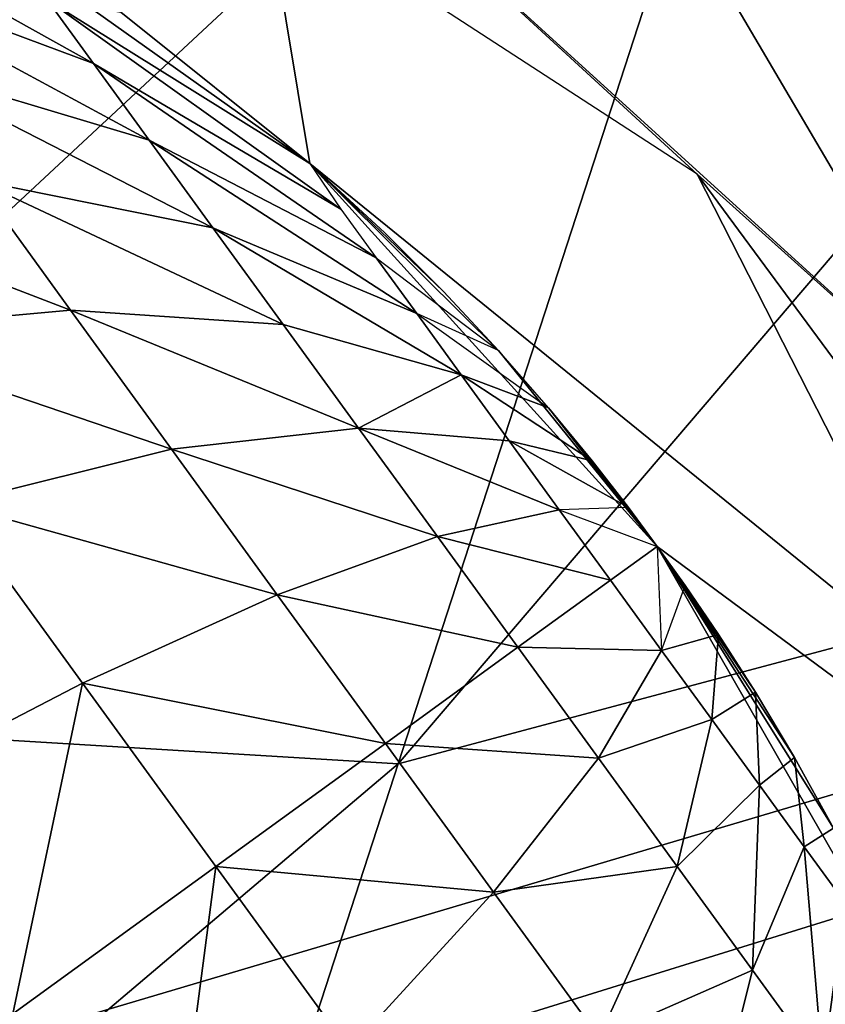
# Model space of a CAD drawing. Header units: millimetres. Extents: x 0 to 150, y 0 to 150.
# Tile 141 of 256: x 54.898 to 55.656, y 10.208 to 11.134. Entities that reach past the tile are written whole.
import ezdxf

# ---------------------------------------------------------------- set-up
doc = ezdxf.new("R2010")
doc.units = ezdxf.units.MM
doc.header["$LTSCALE"] = 25.4
doc.layers.get('0').update_dxf_attribs({"true_color": 0xff5454})

# ---------------------------------------------------------------- blocks, each defined once
blk = doc.blocks.new('WORKSHOP-B-6336.STL')
at = {"color": 250, "true_color": 0x262626}
mesh = blk.add_polyface(dxfattribs=at)
corners = [(54.19045, 134.95065, 67.24651), (53.91554, 141.37288, 67.24651), (44.23772, 130.3096, 67.24651), (53.98253, 141.12289, 67.24651), (54.16554, 140.93991, 67.24651), (54.41554, 140.87291, 67.24651), (64.79788, 137.79291, 67.24651), (54.66554, 140.93991, 67.24651), (54.84856, 141.12289, 67.24651), (54.91554, 141.37288, 67.24651), (53.91554, 10.12709, 67.24651), (54.19045, 16.54937, 67.24651), (44.23772, 21.19042, 67.24651), (53.98253, 10.37713, 67.24651), (54.16554, 10.56011, 67.24651), (54.41554, 10.62711, 67.24651), (64.79788, 13.70712, 67.24651), (54.66554, 10.56011, 67.24651), (54.84856, 10.37713, 67.24651), (54.91554, 10.12709, 67.24651), (134.93835, 97.29727, 67.24651), (131.05989, 116.30716, 67.24651), (130.29732, 107.24999, 67.24651), (131.12688, 116.05717, 67.24651), (131.30989, 115.87419, 67.24651), (131.55989, 115.80719, 67.24651), (131.80989, 115.87419, 67.24651), (131.9929, 116.05717, 67.24651), (132.05989, 116.30716, 67.24651), (6.23772, 75.75001, 67.24651), (9.32851, 110.60425, 67.24651), (4.59748, 99.50008, 67.24651), (6.3047, 75.99999, 67.24651), (6.48771, 76.18304, 67.24651), (6.73772, 76.24998, 67.24651), (6.98772, 76.18304, 67.24651), (7.17073, 75.99999, 67.24651), (7.23772, 75.75001, 67.24651), (9.32851, 40.89578, 67.24651), (15.77951, 30.69432, 67.24651), (12.73772, 75.75001, 67.24651), (13.69483, 64.81017, 67.24651), (16.53708, 54.20275, 67.24651), (23.78339, 21.65981, 67.24651), (21.17812, 44.25003, 67.24651), (27.47692, 35.25438, 67.24651), (33.13286, 14.02618, 67.24651), (35.2421, 27.4892, 67.24651), (37.06637, 11.48863, 67.24651), (43.58577, 7.99121, 67.24651), (54.87141, 3.71112, 67.24651), (53.98253, 9.8771, 67.24651), (54.16554, 9.69412, 67.24651), (54.41554, 9.62712, 67.24651), (54.66554, 9.69412, 67.24651), (54.84856, 9.8771, 67.24651), (66.69746, 1.29684, 67.24651), (75.73772, 12.74999, 67.24651), (78.75766, 0.81082, 67.24651), (86.67755, 13.70712, 67.24651), (90.73965, 2.26571, 67.24651), (97.28499, 16.54937, 67.24651), (102.33308, 5.62378, 67.24651), (107.23772, 21.19042, 67.24651), (113.23772, 10.79811, 67.24651), (116.23333, 27.4892, 67.24651), (123.17112, 17.65462, 67.24651), (123.99851, 35.25438, 67.24651), (131.87602, 26.01578, 67.24651), (131.05989, 35.19281, 67.24651), (130.29732, 44.25003, 67.24651), (131.12688, 34.94283, 67.24651), (131.30989, 34.75978, 67.24651), (131.55989, 34.69284, 67.24651), (131.80989, 34.75978, 67.24651), (131.9929, 34.94283, 67.24651), (139.12697, 35.66505, 67.24651), (132.05989, 35.19281, 67.24651), (134.93835, 54.20275, 67.24651), (135.37593, 55.44527, 67.24651), (137.78061, 64.81017, 67.24651), (138.73772, 75.75001, 67.24651), (15.77951, 120.8057, 67.24651), (13.69483, 86.68985, 67.24651), (16.53708, 97.29727, 67.24651), (23.78339, 129.84021, 67.24651), (21.17812, 107.24999, 67.24651), (27.47692, 116.24564, 67.24651), (33.13286, 137.47379, 67.24651), (35.2421, 124.01082, 67.24651), (37.06637, 140.01138, 67.24651), (43.58577, 143.5088, 67.24651), (54.87141, 147.78883, 67.24651), (53.98253, 141.62292, 67.24651), (54.16554, 141.80591, 67.24651), (54.41554, 141.87289, 67.24651), (54.66554, 141.80591, 67.24651), (54.84856, 141.62292, 67.24651), (66.69746, 150.20319, 67.24651), (75.73772, 138.74997, 67.24651), (78.75766, 150.68921, 67.24651), (86.67755, 137.79291, 67.24651), (90.73965, 149.23431, 67.24651), (97.28499, 134.95065, 67.24651), (102.33308, 145.87625, 67.24651), (107.23772, 130.3096, 67.24651), (113.23772, 140.7019, 67.24651), (116.23333, 124.01082, 67.24651), (123.17112, 133.84535, 67.24651), (123.99851, 116.24564, 67.24651), (131.87602, 125.48418, 67.24651), (131.12688, 116.5572, 67.24651), (131.30989, 116.74019, 67.24651), (131.55989, 116.80718, 67.24651), (131.80989, 116.74019, 67.24651), (131.9929, 116.5572, 67.24651), (139.12697, 115.83491, 67.24651), (135.37593, 96.05475, 67.24651), (137.78061, 86.68985, 67.24651), (144.73618, 46.35252, 67.24651), (144.73618, 105.1475, 67.24651), (148.55835, 57.80132, 67.24651), (148.55835, 93.6987, 67.24651), (150.49451, 69.71498, 67.24651), (150.49451, 81.78498, 67.24651), (131.12688, 35.44285, 67.24651), (131.30989, 35.62583, 67.24651), (131.55989, 35.69283, 67.24651), (131.80989, 35.62583, 67.24651), (131.9929, 35.44285, 67.24651), (1.70895, 63.71917, 67.24651), (1.70895, 87.78085, 67.24651), (0.73772, 75.75001, 67.24651), (4.59748, 51.99989, 67.24651), (6.3047, 75.50003, 67.24651), (6.48771, 75.31699, 67.24651), (6.73772, 75.24998, 67.24651), (6.98772, 75.31699, 67.24651), (7.17073, 75.50003, 67.24651)]
mesh.append_faces([[corners[k] for k in face] for face in [(122, 123, 124), (130, 131, 132)]], dxfattribs={"vtx0": -1, "color": 250})
mesh.append_faces([[corners[k] for k in face] for face in [(0, 1, 2), (1, 0, 3), (3, 0, 4), (4, 0, 5), (5, 6, 7), (7, 6, 8), (8, 6, 9), (11, 15, 16), (20, 21, 22), (21, 20, 23), (23, 20, 24), (24, 20, 25), (25, 20, 26), (26, 20, 27), (27, 20, 28), (40, 39, 41), (41, 39, 42), (42, 43, 44), (44, 43, 45), (45, 46, 47), (47, 48, 12), (10, 50, 51), (51, 50, 52), (52, 50, 53), (53, 50, 54), (54, 50, 55), (55, 50, 19), (16, 56, 57), (57, 58, 59), (59, 60, 61), (61, 62, 63), (63, 64, 65), (65, 66, 67), (67, 69, 70), (69, 68, 71), (71, 68, 72), (72, 68, 73), (73, 68, 74), (74, 68, 75), (75, 76, 77), (78, 76, 79), (79, 76, 80), (80, 76, 81), (82, 84, 85), (85, 87, 88), (88, 89, 90), (90, 2, 91), (91, 2, 92), (92, 9, 98), (98, 99, 100), (100, 101, 102), (102, 103, 104), (104, 105, 106), (106, 107, 108), (108, 109, 110), (110, 115, 116), (116, 119, 120), (120, 121, 122), (131, 133, 31), (29, 38, 134), (134, 38, 135), (135, 38, 136), (136, 38, 137), (137, 38, 138), (138, 38, 37)]], dxfattribs={"vtx0": -1, "vtx1": -1, "color": 250})
mesh.append_faces([[corners[k] for k in face] for face in [(30, 37, 38), (30, 39, 40), (12, 50, 10), (19, 56, 16), (67, 68, 69), (77, 76, 78), (92, 2, 1), (98, 9, 6), (110, 109, 21), (116, 28, 20), (116, 81, 76), (31, 133, 29)]], dxfattribs={"vtx0": -1, "vtx1": -1, "vtx2": -1, "color": 250})
mesh.append_faces([[corners[k] for k in face] for face in [(5, 0, 6), (10, 11, 12), (11, 10, 13), (11, 13, 14), (11, 14, 15), (16, 15, 17), (16, 17, 18), (16, 18, 19), (29, 30, 31), (30, 29, 32), (30, 32, 33), (30, 33, 34), (30, 34, 35), (30, 35, 36), (30, 36, 37), (30, 38, 39), (42, 39, 43), (45, 43, 46), (47, 46, 48), (12, 48, 49), (12, 49, 50), (19, 50, 56), (57, 56, 58), (59, 58, 60), (61, 60, 62), (63, 62, 64), (65, 64, 66), (67, 66, 68), (75, 68, 76), (40, 82, 30), (82, 40, 83), (82, 83, 84), (85, 84, 86), (85, 86, 87), (88, 87, 89), (90, 89, 2), (92, 1, 93), (92, 93, 94), (92, 94, 95), (92, 95, 96), (92, 96, 97), (92, 97, 9), (98, 6, 99), (100, 99, 101), (102, 101, 103), (104, 103, 105), (106, 105, 107), (108, 107, 109), (21, 109, 22), (110, 21, 111), (110, 111, 112), (110, 112, 113), (110, 113, 114), (110, 114, 115), (116, 115, 28), (116, 20, 117), (116, 117, 118), (116, 118, 81), (116, 76, 119), (120, 119, 121), (122, 121, 123), (69, 78, 70), (78, 69, 125), (78, 125, 126), (78, 126, 127), (78, 127, 128), (78, 128, 129), (78, 129, 77), (131, 130, 133), (29, 133, 38)]], dxfattribs={"vtx0": -1, "vtx2": -1, "color": 250})
mesh = blk.add_polyface(dxfattribs=at)
corners = [(1.70895, 87.78085, 65.24651), (1.70895, 63.71917, 65.24651), (0.73772, 75.75001, 65.24651), (4.59748, 99.50008, 65.24651), (4.59748, 51.99989, 65.24651), (6.23772, 75.75001, 65.24651), (9.32851, 110.60425, 65.24651), (6.3047, 75.99999, 65.24651), (6.48771, 76.18304, 65.24651), (6.73772, 76.24998, 65.24651), (6.98772, 76.18304, 65.24651), (7.17073, 75.99999, 65.24651), (7.23772, 75.75001, 65.24651), (54.19045, 16.54937, 65.24651), (53.91554, 10.12709, 65.24651), (44.23772, 21.19042, 65.24651), (53.98253, 10.37713, 65.24651), (54.16554, 10.56011, 65.24651), (54.41554, 10.62711, 65.24651), (64.79788, 13.70712, 65.24651), (54.66554, 10.56011, 65.24651), (54.84856, 10.37713, 65.24651), (54.91554, 10.12709, 65.24651), (53.91554, 141.37288, 65.24651), (54.19045, 134.95065, 65.24651), (44.23772, 130.3096, 65.24651), (53.98253, 141.12289, 65.24651), (54.16554, 140.93991, 65.24651), (54.41554, 140.87291, 65.24651), (64.79788, 137.79291, 65.24651), (54.66554, 140.93991, 65.24651), (54.84856, 141.12289, 65.24651), (54.91554, 141.37288, 65.24651), (134.93835, 54.20275, 65.24651), (131.05989, 35.19281, 65.24651), (130.29732, 44.25003, 65.24651), (131.12688, 35.44285, 65.24651), (131.30989, 35.62583, 65.24651), (131.55989, 35.69283, 65.24651), (131.80989, 35.62583, 65.24651), (131.9929, 35.44285, 65.24651), (132.05989, 35.19281, 65.24651), (9.32851, 40.89578, 65.24651), (6.3047, 75.50003, 65.24651), (6.48771, 75.31699, 65.24651), (6.73772, 75.24998, 65.24651), (6.98772, 75.31699, 65.24651), (7.17073, 75.50003, 65.24651), (15.77951, 120.8057, 65.24651), (12.73772, 75.75001, 65.24651), (13.69483, 86.68985, 65.24651), (16.53708, 97.29727, 65.24651), (23.78339, 129.84021, 65.24651), (21.17812, 107.24999, 65.24651), (27.47692, 116.24564, 65.24651), (33.13286, 137.47379, 65.24651), (35.2421, 124.01082, 65.24651), (37.06637, 140.01138, 65.24651), (43.58577, 143.5088, 65.24651), (54.87141, 147.78883, 65.24651), (53.98253, 141.62292, 65.24651), (54.16554, 141.80591, 65.24651), (54.41554, 141.87289, 65.24651), (54.66554, 141.80591, 65.24651), (54.84856, 141.62292, 65.24651), (66.69746, 150.20319, 65.24651), (75.73772, 138.74997, 65.24651), (78.75766, 150.68921, 65.24651), (86.67755, 137.79291, 65.24651), (90.73965, 149.23431, 65.24651), (97.28499, 134.95065, 65.24651), (102.33308, 145.87625, 65.24651), (107.23772, 130.3096, 65.24651), (113.23772, 140.7019, 65.24651), (116.23333, 124.01082, 65.24651), (123.17112, 133.84535, 65.24651), (123.99851, 116.24564, 65.24651), (131.87602, 125.48418, 65.24651), (131.05989, 116.30716, 65.24651), (130.29732, 107.24999, 65.24651), (131.12688, 116.5572, 65.24651), (131.30989, 116.74019, 65.24651), (131.55989, 116.80718, 65.24651), (131.80989, 116.74019, 65.24651), (131.9929, 116.5572, 65.24651), (139.12697, 115.83491, 65.24651), (132.05989, 116.30716, 65.24651), (134.93835, 97.29727, 65.24651), (135.37593, 96.05475, 65.24651), (137.78061, 86.68985, 65.24651), (138.73772, 75.75001, 65.24651), (15.77951, 30.69432, 65.24651), (13.69483, 64.81017, 65.24651), (16.53708, 54.20275, 65.24651), (23.78339, 21.65981, 65.24651), (21.17812, 44.25003, 65.24651), (27.47692, 35.25438, 65.24651), (33.13286, 14.02618, 65.24651), (35.2421, 27.4892, 65.24651), (37.06637, 11.48863, 65.24651), (43.58577, 7.99121, 65.24651), (54.87141, 3.71112, 65.24651), (53.98253, 9.8771, 65.24651), (54.16554, 9.69412, 65.24651), (54.41554, 9.62712, 65.24651), (54.66554, 9.69412, 65.24651), (54.84856, 9.8771, 65.24651), (66.69746, 1.29684, 65.24651), (75.73772, 12.74999, 65.24651), (78.75766, 0.81082, 65.24651), (86.67755, 13.70712, 65.24651), (90.73965, 2.26571, 65.24651), (97.28499, 16.54937, 65.24651), (102.33308, 5.62378, 65.24651), (107.23772, 21.19042, 65.24651), (113.23772, 10.79811, 65.24651), (116.23333, 27.4892, 65.24651), (123.17112, 17.65462, 65.24651), (123.99851, 35.25438, 65.24651), (131.87602, 26.01578, 65.24651), (131.12688, 34.94283, 65.24651), (131.30989, 34.75978, 65.24651), (131.55989, 34.69284, 65.24651), (131.80989, 34.75978, 65.24651), (131.9929, 34.94283, 65.24651), (139.12697, 35.66505, 65.24651), (135.37593, 55.44527, 65.24651), (137.78061, 64.81017, 65.24651), (144.73618, 105.1475, 65.24651), (144.73618, 46.35252, 65.24651), (148.55835, 93.6987, 65.24651), (148.55835, 57.80132, 65.24651), (150.49451, 81.78498, 65.24651), (150.49451, 69.71498, 65.24651), (131.12688, 116.05717, 65.24651), (131.30989, 115.87419, 65.24651), (131.55989, 115.80719, 65.24651), (131.80989, 115.87419, 65.24651), (131.9929, 116.05717, 65.24651)]
mesh.append_faces([[corners[k] for k in face] for face in [(0, 1, 2), (131, 132, 133)]], dxfattribs={"vtx0": -1, "color": 250})
mesh.append_faces([[corners[k] for k in face] for face in [(1, 3, 4), (5, 6, 7), (7, 6, 8), (8, 6, 9), (9, 6, 10), (10, 6, 11), (11, 6, 12), (13, 14, 15), (14, 13, 16), (16, 13, 17), (17, 13, 18), (18, 19, 20), (20, 19, 21), (21, 19, 22), (24, 28, 29), (33, 34, 35), (34, 33, 36), (36, 33, 37), (37, 33, 38), (38, 33, 39), (39, 33, 40), (40, 33, 41), (49, 48, 50), (50, 48, 51), (51, 52, 53), (53, 52, 54), (54, 55, 56), (56, 57, 25), (23, 59, 60), (60, 59, 61), (61, 59, 62), (62, 59, 63), (63, 59, 64), (64, 59, 32), (29, 65, 66), (66, 67, 68), (68, 69, 70), (70, 71, 72), (72, 73, 74), (74, 75, 76), (76, 78, 79), (78, 77, 80), (80, 77, 81), (81, 77, 82), (82, 77, 83), (83, 77, 84), (84, 85, 86), (87, 85, 88), (88, 85, 89), (89, 85, 90), (91, 93, 94), (94, 96, 97), (97, 98, 99), (99, 15, 100), (100, 15, 101), (101, 22, 107), (107, 108, 109), (109, 110, 111), (111, 112, 113), (113, 114, 115), (115, 116, 117), (117, 118, 119), (119, 124, 125), (125, 128, 129), (129, 130, 131)]], dxfattribs={"vtx0": -1, "vtx1": -1, "color": 250})
mesh.append_faces([[corners[k] for k in face] for face in [(4, 3, 5), (42, 12, 6), (42, 48, 49), (25, 59, 23), (32, 65, 29), (76, 77, 78), (86, 85, 87), (101, 15, 14), (107, 22, 19), (119, 118, 34), (125, 41, 33), (125, 90, 85)]], dxfattribs={"vtx0": -1, "vtx1": -1, "vtx2": -1, "color": 250})
mesh.append_faces([[corners[k] for k in face] for face in [(1, 0, 3), (5, 3, 6), (18, 13, 19), (23, 24, 25), (24, 23, 26), (24, 26, 27), (24, 27, 28), (29, 28, 30), (29, 30, 31), (29, 31, 32), (5, 42, 4), (42, 5, 43), (42, 43, 44), (42, 44, 45), (42, 45, 46), (42, 46, 47), (42, 47, 12), (42, 6, 48), (51, 48, 52), (54, 52, 55), (56, 55, 57), (25, 57, 58), (25, 58, 59), (32, 59, 65), (66, 65, 67), (68, 67, 69), (70, 69, 71), (72, 71, 73), (74, 73, 75), (76, 75, 77), (84, 77, 85), (49, 91, 42), (91, 49, 92), (91, 92, 93), (94, 93, 95), (94, 95, 96), (97, 96, 98), (99, 98, 15), (101, 14, 102), (101, 102, 103), (101, 103, 104), (101, 104, 105), (101, 105, 106), (101, 106, 22), (107, 19, 108), (109, 108, 110), (111, 110, 112), (113, 112, 114), (115, 114, 116), (117, 116, 118), (34, 118, 35), (119, 34, 120), (119, 120, 121), (119, 121, 122), (119, 122, 123), (119, 123, 124), (125, 124, 41), (125, 33, 126), (125, 126, 127), (125, 127, 90), (125, 85, 128), (129, 128, 130), (131, 130, 132), (78, 87, 79), (87, 78, 134), (87, 134, 135), (87, 135, 136), (87, 136, 137), (87, 137, 138), (87, 138, 86)]], dxfattribs={"vtx0": -1, "vtx2": -1, "color": 250})
mesh = blk.add_polyface(dxfattribs=at)
corners = [(51.25751, 9.79521, 62.44651), (52.18453, 10.41879, 62.44651), (52.17399, 9.93236, 62.44651), (52.54908, 12.69605, 62.44651), (52.29939, 10.89157, 62.44651), (52.5132, 11.3286, 62.44651), (52.81596, 11.70947, 62.44651), (53.19352, 12.01631, 62.44651), (53.62821, 12.23483, 62.44651), (55.70711, 13.02798, 62.44651), (54.09972, 12.35481, 62.44651), (54.586, 12.37066, 62.44651), (55.06431, 12.28156, 62.44651), (55.51228, 12.09171, 62.44651), (55.90897, 11.81002, 62.44651), (57.57357, 10.45902, 62.44651), (56.23583, 11.44959, 62.44651), (56.47758, 11.02741, 62.44651), (56.6229, 10.56309, 62.44651), (56.66502, 10.07833, 62.44651), (52.26826, 9.45504, 62.44651), (53.12398, 7.22619, 62.44651), (52.46294, 9.00914, 62.44651), (52.74892, 8.61551, 62.44651), (53.11282, 8.29257, 62.44651), (53.53765, 8.05541, 62.44651), (54.00352, 7.91516, 62.44651), (56.28201, 7.55813, 62.44651), (54.48866, 7.87826, 62.44651), (54.97037, 7.94657, 62.44651), (55.42615, 8.11686, 62.44651), (55.83467, 8.38109, 62.44651), (56.17683, 8.72697, 62.44651), (56.43664, 9.1383, 62.44651), (56.60194, 9.59595, 62.44651)]
mesh.append_faces([[corners[k] for k in face] for face in [(1, 3, 4), (4, 3, 5), (5, 3, 6), (6, 3, 7), (7, 3, 8), (8, 9, 10), (10, 9, 11), (11, 9, 12), (12, 9, 13), (13, 9, 14), (14, 15, 16), (16, 15, 17), (17, 15, 18), (18, 15, 19), (0, 20, 21), (20, 0, 2), (21, 26, 27), (27, 33, 15)]], dxfattribs={"vtx0": -1, "vtx1": -1, "color": 250})
mesh.append_faces([[corners[k] for k in face] for face in [(0, 1, 2), (1, 0, 3), (8, 3, 9), (14, 9, 15), (21, 20, 22), (21, 22, 23), (21, 23, 24), (21, 24, 25), (21, 25, 26), (27, 26, 28), (27, 28, 29), (27, 29, 30), (27, 30, 31), (27, 31, 32), (27, 32, 33), (15, 33, 34), (15, 34, 19)]], dxfattribs={"vtx0": -1, "vtx2": -1, "color": 250})
mesh = blk.add_polyface(dxfattribs=at)
corners = [(55.70711, 13.02798, 62.44651), (57.57357, 10.45902, 65.24651), (57.57357, 10.45902, 62.44651), (55.70711, 13.02798, 65.24651)]
mesh.append_faces([[corners[k] for k in face] for face in [(0, 1, 2), (1, 0, 3)]], dxfattribs={"vtx0": -1, "color": 250})
mesh = blk.add_polyface(dxfattribs=at)
corners = [(56.0296, 12.43468, 117.37037), (56.76075, 12.20711, 119.18661), (56.62748, 11.79691, 117.45343), (56.1597, 12.83504, 119.06232)]
mesh.append_faces([[corners[k] for k in face] for face in [(0, 1, 2), (1, 0, 3)]], dxfattribs={"vtx0": -1, "color": 250})
mesh = blk.add_polyface(dxfattribs=at)
corners = [(57.20782, 12.66881, 127.73036), (55.99215, 11.24491, 126.34102), (56.81661, 11.46479, 126.02975), (56.39345, 12.47998, 128.08548)]
mesh.append_faces([[corners[k] for k in face] for face in [(0, 1, 2), (1, 0, 3)]], dxfattribs={"vtx0": -1, "color": 250})
mesh = blk.add_polyface(dxfattribs=at)
corners = [(56.39345, 12.47998, 128.08548), (55.12315, 11.29772, 126.48745), (55.99215, 11.24491, 126.34102), (55.52919, 12.54739, 128.25256)]
mesh.append_faces([[corners[k] for k in face] for face in [(0, 1, 2), (1, 0, 3)]], dxfattribs={"vtx0": -1, "color": 250})
mesh = blk.add_polyface(dxfattribs=at)
corners = [(55.92688, 12.11854, 113.96223), (56.27341, 11.79995, 67.24651), (55.18809, 12.50471, 67.24651)]
mesh.append_faces([[corners[k] for k in face] for face in [(0, 1, 2)]], dxfattribs={"color": 250})
mesh = blk.add_polyface(dxfattribs=at)
corners = [(56.0296, 12.43468, 117.37037), (56.54825, 11.55307, 115.70345), (55.92688, 12.11854, 113.96223)]
mesh.append_faces([[corners[k] for k in face] for face in [(0, 1, 2)]], dxfattribs={"color": 250})
mesh = blk.add_polyface(dxfattribs=at)
corners = [(56.0296, 12.43468, 117.37037), (56.62748, 11.79691, 117.45343), (56.54825, 11.55307, 115.70345)]
mesh.append_faces([[corners[k] for k in face] for face in [(0, 1, 2)]], dxfattribs={"color": 250})
mesh = blk.add_polyface(dxfattribs=at)
corners = [(56.27341, 11.79995, 113.96223), (56.27341, 11.79995, 67.24651), (55.92688, 12.11854, 113.96223)]
mesh.append_faces([[corners[k] for k in face] for face in [(0, 1, 2)]], dxfattribs={"color": 250})
mesh = blk.add_polyface(dxfattribs=at)
corners = [(56.54825, 11.55307, 115.70345), (56.27341, 11.79995, 113.96223), (55.92688, 12.11854, 113.96223)]
mesh.append_faces([[corners[k] for k in face] for face in [(0, 1, 2)]], dxfattribs={"color": 250})
mesh = blk.add_polyface(dxfattribs=at)
corners = [(55.90897, 11.81002, 62.44651), (55.90897, 11.81002, 60.94651), (55.51228, 12.09171, 62.44651)]
mesh.append_faces([[corners[k] for k in face] for face in [(0, 1, 2)]], dxfattribs={"color": 250})
mesh = blk.add_polyface(dxfattribs=at)
corners = [(55.51228, 12.09171, 62.44651), (55.90897, 11.81002, 60.94651), (55.73109, 11.95242, 60.94651)]
mesh.append_faces([[corners[k] for k in face] for face in [(0, 1, 2)]], dxfattribs={"color": 250})
mesh = blk.add_polyface(dxfattribs=at)
corners = [(55.38548, 12.08248, 60.60484), (55.70555, 11.90402, 60.65408), (55.44424, 12.00159, 60.46306), (55.66177, 11.96428, 60.7597)]
mesh.append_faces([[corners[k] for k in face] for face in [(0, 1, 2), (1, 0, 3)]], dxfattribs={"vtx0": -1, "color": 250})
mesh = blk.add_polyface(dxfattribs=at)
corners = [(55.44424, 12.00159, 60.46306), (55.75795, 11.8319, 60.56051), (55.51458, 11.90479, 60.33747), (55.70555, 11.90402, 60.65408)]
mesh.append_faces([[corners[k] for k in face] for face in [(0, 1, 2), (1, 0, 3)]], dxfattribs={"vtx0": -1, "color": 250})
mesh = blk.add_polyface(dxfattribs=at)
corners = [(55.90897, 11.81002, 60.94651), (55.66177, 11.96428, 60.7597), (55.73109, 11.95242, 60.94651)]
mesh.append_faces([[corners[k] for k in face] for face in [(0, 1, 2)]], dxfattribs={"color": 250})
mesh = blk.add_polyface(dxfattribs=at)
corners = [(55.90897, 11.81002, 60.94651), (55.93814, 11.76693, 60.85751), (55.66177, 11.96428, 60.7597)]
mesh.append_faces([[corners[k] for k in face] for face in [(0, 1, 2)]], dxfattribs={"color": 250})
mesh = blk.add_polyface(dxfattribs=at)
corners = [(55.93814, 11.76693, 60.85751), (55.70555, 11.90402, 60.65408), (55.66177, 11.96428, 60.7597)]
mesh.append_faces([[corners[k] for k in face] for face in [(0, 1, 2)]], dxfattribs={"color": 250})
mesh = blk.add_polyface(dxfattribs=at)
corners = [(55.51458, 11.90479, 60.33747), (55.81786, 11.74946, 60.48103), (55.59499, 11.79411, 60.23078), (55.75795, 11.8319, 60.56051)]
mesh.append_faces([[corners[k] for k in face] for face in [(0, 1, 2), (1, 0, 3)]], dxfattribs={"vtx0": -1, "color": 250})
mesh = blk.add_polyface(dxfattribs=at)
corners = [(55.70555, 11.90402, 60.65408), (55.97144, 11.72109, 60.79805), (55.75795, 11.8319, 60.56051), (55.93814, 11.76693, 60.85751)]
mesh.append_faces([[corners[k] for k in face] for face in [(0, 1, 2), (1, 0, 3)]], dxfattribs={"vtx0": -1, "color": 250})
mesh = blk.add_polyface(dxfattribs=at)
corners = [(55.75795, 11.8319, 60.56051), (56.0095, 11.6687, 60.74755), (55.81786, 11.74946, 60.48103), (55.97144, 11.72109, 60.79805)]
mesh.append_faces([[corners[k] for k in face] for face in [(0, 1, 2), (1, 0, 3)]], dxfattribs={"vtx0": -1, "color": 250})
mesh = blk.add_polyface(dxfattribs=at)
corners = [(55.90897, 11.81002, 62.44651), (56.23583, 11.44959, 62.44651), (56.08649, 11.63389, 60.94651)]
mesh.append_faces([[corners[k] for k in face] for face in [(0, 1, 2)]], dxfattribs={"color": 250})
mesh = blk.add_polyface(dxfattribs=at)
corners = [(55.90897, 11.81002, 62.44651), (56.08649, 11.63389, 60.94651), (56.03466, 11.68944, 60.94651)]
mesh.append_faces([[corners[k] for k in face] for face in [(0, 1, 2)]], dxfattribs={"color": 250})
mesh = blk.add_polyface(dxfattribs=at)
corners = [(55.90897, 11.81002, 62.44651), (56.03466, 11.68944, 60.94651), (55.97966, 11.74452, 60.94651)]
mesh.append_faces([[corners[k] for k in face] for face in [(0, 1, 2)]], dxfattribs={"color": 250})
mesh = blk.add_polyface(dxfattribs=at)
corners = [(55.90897, 11.81002, 62.44651), (55.97966, 11.74452, 60.94651), (55.90897, 11.81002, 60.94651)]
mesh.append_faces([[corners[k] for k in face] for face in [(0, 1, 2)]], dxfattribs={"color": 250})
mesh = blk.add_polyface(dxfattribs=at)
corners = [(55.34586, 11.80162, 60.00239), (55.68372, 11.67198, 60.14531), (55.45524, 11.65112, 59.89703), (55.59499, 11.79411, 60.23078)]
mesh.append_faces([[corners[k] for k in face] for face in [(0, 1, 2), (1, 0, 3)]], dxfattribs={"vtx0": -1, "color": 250})
mesh = blk.add_polyface(dxfattribs=at)
corners = [(56.27341, 11.79995, 67.24651), (56.86091, 10.6469, 113.96223), (56.86091, 10.6469, 67.24651), (56.27341, 11.79995, 113.96223)]
mesh.append_faces([[corners[k] for k in face] for face in [(0, 1, 2), (1, 0, 3)]], dxfattribs={"vtx0": -1, "color": 250})
mesh = blk.add_polyface(dxfattribs=at)
corners = [(56.27341, 11.79995, 113.96223), (56.76409, 11.13482, 115.7355), (56.86091, 10.6469, 113.96223), (56.54825, 11.55307, 115.70345)]
mesh.append_faces([[corners[k] for k in face] for face in [(0, 1, 2), (1, 0, 3)]], dxfattribs={"vtx0": -1, "color": 250})
mesh = blk.add_polyface(dxfattribs=at)
corners = [(55.59499, 11.79411, 60.23078), (55.88396, 11.65851, 60.41734), (55.68372, 11.67198, 60.14531), (55.81786, 11.74946, 60.48103)]
mesh.append_faces([[corners[k] for k in face] for face in [(0, 1, 2), (1, 0, 3)]], dxfattribs={"vtx0": -1, "color": 250})
mesh = blk.add_polyface(dxfattribs=at)
corners = [(55.81786, 11.74946, 60.48103), (56.05151, 11.61088, 60.70708), (55.88396, 11.65851, 60.41734), (56.0095, 11.6687, 60.74755)]
mesh.append_faces([[corners[k] for k in face] for face in [(0, 1, 2), (1, 0, 3)]], dxfattribs={"vtx0": -1, "color": 250})
mesh = blk.add_polyface(dxfattribs=at)
corners = [(55.97144, 11.72109, 60.79805), (56.08649, 11.63389, 60.94651), (56.0095, 11.6687, 60.74755)]
mesh.append_faces([[corners[k] for k in face] for face in [(0, 1, 2)]], dxfattribs={"color": 250})
mesh = blk.add_polyface(dxfattribs=at)
corners = [(55.45524, 11.65112, 59.89703), (55.77885, 11.54103, 60.08289), (55.57252, 11.48965, 59.82006), (55.68372, 11.67198, 60.14531)]
mesh.append_faces([[corners[k] for k in face] for face in [(0, 1, 2), (1, 0, 3)]], dxfattribs={"vtx0": -1, "color": 250})
mesh = blk.add_polyface(dxfattribs=at)
corners = [(55.68372, 11.67198, 60.14531), (55.95484, 11.56094, 60.37084), (55.77885, 11.54103, 60.08289), (55.88396, 11.65851, 60.41734)]
mesh.append_faces([[corners[k] for k in face] for face in [(0, 1, 2), (1, 0, 3)]], dxfattribs={"vtx0": -1, "color": 250})
mesh = blk.add_polyface(dxfattribs=at)
corners = [(56.0095, 11.6687, 60.74755), (56.13352, 11.58007, 60.94651), (56.05151, 11.61088, 60.70708)]
mesh.append_faces([[corners[k] for k in face] for face in [(0, 1, 2)]], dxfattribs={"color": 250})
mesh = blk.add_polyface(dxfattribs=at)
corners = [(55.95484, 11.56094, 60.37084), (56.05151, 11.61088, 60.70708), (56.09655, 11.54889, 60.67753), (55.88396, 11.65851, 60.41734)]
mesh.append_faces([[corners[k] for k in face] for face in [(0, 1, 2), (1, 0, 3)]], dxfattribs={"vtx0": -1, "color": 250})
mesh = blk.add_polyface(dxfattribs=at)
corners = [(56.08649, 11.63389, 60.94651), (56.23583, 11.44959, 62.44651), (56.13352, 11.58007, 60.94651)]
mesh.append_faces([[corners[k] for k in face] for face in [(0, 1, 2)]], dxfattribs={"color": 250})
mesh = blk.add_polyface(dxfattribs=at)
corners = [(56.05151, 11.61088, 60.70708), (56.13352, 11.58007, 60.94651), (56.17455, 11.53012, 60.94651)]
mesh.append_faces([[corners[k] for k in face] for face in [(0, 1, 2)]], dxfattribs={"color": 250})
mesh = blk.add_polyface(dxfattribs=at)
corners = [(56.05151, 11.61088, 60.70708), (56.17455, 11.53012, 60.94651), (56.09655, 11.54889, 60.67753)]
mesh.append_faces([[corners[k] for k in face] for face in [(0, 1, 2)]], dxfattribs={"color": 250})
mesh = blk.add_polyface(dxfattribs=at)
corners = [(56.13352, 11.58007, 60.94651), (56.23583, 11.44959, 62.44651), (56.17455, 11.53012, 60.94651)]
mesh.append_faces([[corners[k] for k in face] for face in [(0, 1, 2)]], dxfattribs={"color": 250})
mesh = blk.add_polyface(dxfattribs=at)
corners = [(55.77885, 11.54103, 60.08289), (56.02896, 11.45889, 60.34251), (55.87834, 11.40411, 60.04486), (55.95484, 11.56094, 60.37084)]
mesh.append_faces([[corners[k] for k in face] for face in [(0, 1, 2), (1, 0, 3)]], dxfattribs={"vtx0": -1, "color": 250})
mesh = blk.add_polyface(dxfattribs=at)
corners = [(55.95484, 11.56094, 60.37084), (56.14365, 11.48405, 60.65953), (56.02896, 11.45889, 60.34251), (56.09655, 11.54889, 60.67753)]
mesh.append_faces([[corners[k] for k in face] for face in [(0, 1, 2), (1, 0, 3)]], dxfattribs={"vtx0": -1, "color": 250})
mesh = blk.add_polyface(dxfattribs=at)
corners = [(56.09655, 11.54889, 60.67753), (56.17455, 11.53012, 60.94651), (56.2088, 11.48607, 60.94651)]
mesh.append_faces([[corners[k] for k in face] for face in [(0, 1, 2)]], dxfattribs={"color": 250})
mesh = blk.add_polyface(dxfattribs=at)
corners = [(56.09655, 11.54889, 60.67753), (56.2088, 11.48607, 60.94651), (56.14365, 11.48405, 60.65953)]
mesh.append_faces([[corners[k] for k in face] for face in [(0, 1, 2)]], dxfattribs={"color": 250})
mesh = blk.add_polyface(dxfattribs=at)
corners = [(55.57252, 11.48965, 59.82006), (55.87834, 11.40411, 60.04486), (55.69516, 11.32085, 59.7732), (55.77885, 11.54103, 60.08289)]
mesh.append_faces([[corners[k] for k in face] for face in [(0, 1, 2), (1, 0, 3)]], dxfattribs={"vtx0": -1, "color": 250})
mesh = blk.add_polyface(dxfattribs=at)
corners = [(56.17455, 11.53012, 60.94651), (56.23583, 11.44959, 62.44651), (56.2088, 11.48607, 60.94651)]
mesh.append_faces([[corners[k] for k in face] for face in [(0, 1, 2)]], dxfattribs={"color": 250})
mesh = blk.add_polyface(dxfattribs=at)
corners = [(55.57252, 11.48965, 59.82006), (55.48349, 11.21106, 59.53357), (55.34042, 11.40799, 59.58824), (55.69516, 11.32085, 59.7732)]
mesh.append_faces([[corners[k] for k in face] for face in [(0, 1, 2), (1, 0, 3)]], dxfattribs={"vtx0": -1, "color": 250})
mesh = blk.add_polyface(dxfattribs=at)
corners = [(56.02896, 11.45889, 60.34251), (56.19179, 11.41782, 60.65347), (56.10472, 11.35464, 60.33297), (56.14365, 11.48405, 60.65953)]
mesh.append_faces([[corners[k] for k in face] for face in [(0, 1, 2), (1, 0, 3)]], dxfattribs={"vtx0": -1, "color": 250})
mesh = blk.add_polyface(dxfattribs=at)
corners = [(56.14365, 11.48405, 60.65953), (56.23583, 11.44959, 60.94651), (56.19179, 11.41782, 60.65347)]
mesh.append_faces([[corners[k] for k in face] for face in [(0, 1, 2)]], dxfattribs={"color": 250})
mesh = blk.add_polyface(dxfattribs=at)
corners = [(56.2088, 11.48607, 60.94651), (56.23583, 11.44959, 62.44651), (56.23583, 11.44959, 60.94651)]
mesh.append_faces([[corners[k] for k in face] for face in [(0, 1, 2)]], dxfattribs={"color": 250})
mesh = blk.add_polyface(dxfattribs=at)
corners = [(56.81661, 11.46479, 126.02975), (55.64236, 10.16833, 124.45909), (56.47561, 10.41527, 124.19514), (55.99215, 11.24491, 126.34102)]
mesh.append_faces([[corners[k] for k in face] for face in [(0, 1, 2), (1, 0, 3)]], dxfattribs={"vtx0": -1, "color": 250})
mesh = blk.add_polyface(dxfattribs=at)
corners = [(55.87834, 11.40411, 60.04486), (56.10472, 11.35464, 60.33297), (55.98003, 11.26416, 60.03206), (56.02896, 11.45889, 60.34251)]
mesh.append_faces([[corners[k] for k in face] for face in [(0, 1, 2), (1, 0, 3)]], dxfattribs={"vtx0": -1, "color": 250})
mesh = blk.add_polyface(dxfattribs=at)
corners = [(56.23583, 11.44959, 60.94651), (56.23993, 11.35154, 60.65949), (56.19179, 11.41782, 60.65347)]
mesh.append_faces([[corners[k] for k in face] for face in [(0, 1, 2)]], dxfattribs={"color": 250})
mesh = blk.add_polyface(dxfattribs=at)
corners = [(56.23583, 11.44959, 62.44651), (56.47758, 11.02741, 62.44651), (56.40164, 11.18441, 60.94651)]
mesh.append_faces([[corners[k] for k in face] for face in [(0, 1, 2)]], dxfattribs={"color": 250})
mesh = blk.add_polyface(dxfattribs=at)
corners = [(56.23583, 11.44959, 62.44651), (56.40164, 11.18441, 60.94651), (56.36482, 11.25087, 60.94651)]
mesh.append_faces([[corners[k] for k in face] for face in [(0, 1, 2)]], dxfattribs={"color": 250})
mesh = blk.add_polyface(dxfattribs=at)
corners = [(56.23583, 11.44959, 62.44651), (56.36482, 11.25087, 60.94651), (56.32814, 11.3122, 60.94651)]
mesh.append_faces([[corners[k] for k in face] for face in [(0, 1, 2)]], dxfattribs={"color": 250})
mesh = blk.add_polyface(dxfattribs=at)
corners = [(56.23583, 11.44959, 62.44651), (56.32814, 11.3122, 60.94651), (56.29332, 11.36662, 60.94651)]
mesh.append_faces([[corners[k] for k in face] for face in [(0, 1, 2)]], dxfattribs={"color": 250})
mesh = blk.add_polyface(dxfattribs=at)
corners = [(56.23583, 11.44959, 62.44651), (56.29332, 11.36662, 60.94651), (56.26202, 11.41282, 60.94651)]
mesh.append_faces([[corners[k] for k in face] for face in [(0, 1, 2)]], dxfattribs={"color": 250})
mesh = blk.add_polyface(dxfattribs=at)
corners = [(56.23583, 11.44959, 62.44651), (56.26202, 11.41282, 60.94651), (56.23583, 11.44959, 60.94651)]
mesh.append_faces([[corners[k] for k in face] for face in [(0, 1, 2)]], dxfattribs={"color": 250})
mesh = blk.add_polyface(dxfattribs=at)
corners = [(56.10472, 11.35464, 60.33297), (56.23993, 11.35154, 60.65949), (56.18048, 11.25033, 60.34245), (56.19179, 11.41782, 60.65347)]
mesh.append_faces([[corners[k] for k in face] for face in [(0, 1, 2), (1, 0, 3)]], dxfattribs={"vtx0": -1, "color": 250})
mesh = blk.add_polyface(dxfattribs=at)
corners = [(56.26202, 11.41282, 60.94651), (56.29332, 11.36662, 60.94651), (56.23993, 11.35154, 60.65949)]
mesh.append_faces([[corners[k] for k in face] for face in [(0, 1, 2)]], dxfattribs={"color": 250})
mesh = blk.add_polyface(dxfattribs=at)
corners = [(55.69516, 11.32085, 59.7732), (55.98003, 11.26416, 60.03206), (55.82051, 11.14835, 59.75742), (55.87834, 11.40411, 60.04486)]
mesh.append_faces([[corners[k] for k in face] for face in [(0, 1, 2), (1, 0, 3)]], dxfattribs={"vtx0": -1, "color": 250})
mesh = blk.add_polyface(dxfattribs=at)
corners = [(56.29332, 11.36662, 60.94651), (56.28704, 11.28669, 60.67744), (56.23993, 11.35154, 60.65949)]
mesh.append_faces([[corners[k] for k in face] for face in [(0, 1, 2)]], dxfattribs={"color": 250})
mesh = blk.add_polyface(dxfattribs=at)
corners = [(56.29332, 11.36662, 60.94651), (56.32814, 11.3122, 60.94651), (56.28704, 11.28669, 60.67744)]
mesh.append_faces([[corners[k] for k in face] for face in [(0, 1, 2)]], dxfattribs={"color": 250})
mesh = blk.add_polyface(dxfattribs=at)
corners = [(55.98003, 11.26416, 60.03206), (56.18048, 11.25033, 60.34245), (56.08173, 11.12415, 60.04477), (56.10472, 11.35464, 60.33297)]
mesh.append_faces([[corners[k] for k in face] for face in [(0, 1, 2), (1, 0, 3)]], dxfattribs={"vtx0": -1, "color": 250})
mesh = blk.add_polyface(dxfattribs=at)
corners = [(56.18048, 11.25033, 60.34245), (56.28704, 11.28669, 60.67744), (56.2546, 11.14835, 60.3707), (56.23993, 11.35154, 60.65949)]
mesh.append_faces([[corners[k] for k in face] for face in [(0, 1, 2), (1, 0, 3)]], dxfattribs={"vtx0": -1, "color": 250})
mesh = blk.add_polyface(dxfattribs=at)
corners = [(55.69516, 11.32085, 59.7732), (55.62972, 11.00977, 59.51517), (55.48349, 11.21106, 59.53357), (55.82051, 11.14835, 59.75742)]
mesh.append_faces([[corners[k] for k in face] for face in [(0, 1, 2), (1, 0, 3)]], dxfattribs={"vtx0": -1, "color": 250})
mesh = blk.add_polyface(dxfattribs=at)
corners = [(56.32814, 11.3122, 60.94651), (56.33209, 11.2247, 60.70696), (56.28704, 11.28669, 60.67744)]
mesh.append_faces([[corners[k] for k in face] for face in [(0, 1, 2)]], dxfattribs={"color": 250})
mesh = blk.add_polyface(dxfattribs=at)
corners = [(56.32814, 11.3122, 60.94651), (56.36482, 11.25087, 60.94651), (56.33209, 11.2247, 60.70696)]
mesh.append_faces([[corners[k] for k in face] for face in [(0, 1, 2)]], dxfattribs={"color": 250})
mesh = blk.add_polyface(dxfattribs=at)
corners = [(55.99215, 11.24491, 126.34102), (54.76921, 10.20845, 124.58327), (55.64236, 10.16833, 124.45909), (55.12315, 11.29772, 126.48745)]
mesh.append_faces([[corners[k] for k in face] for face in [(0, 1, 2), (1, 0, 3)]], dxfattribs={"vtx0": -1, "color": 250})
mesh = blk.add_polyface(dxfattribs=at)
corners = [(56.2546, 11.14835, 60.3707), (56.33209, 11.2247, 60.70696), (56.3255, 11.05078, 60.41715), (56.28704, 11.28669, 60.67744)]
mesh.append_faces([[corners[k] for k in face] for face in [(0, 1, 2), (1, 0, 3)]], dxfattribs={"vtx0": -1, "color": 250})
mesh = blk.add_polyface(dxfattribs=at)
corners = [(55.82051, 11.14835, 59.75742), (56.08173, 11.12415, 60.04477), (55.94588, 10.9758, 59.77309), (55.98003, 11.26416, 60.03206)]
mesh.append_faces([[corners[k] for k in face] for face in [(0, 1, 2), (1, 0, 3)]], dxfattribs={"vtx0": -1, "color": 250})
mesh = blk.add_polyface(dxfattribs=at)
corners = [(56.08173, 11.12415, 60.04477), (56.2546, 11.14835, 60.3707), (56.18122, 10.98724, 60.08271), (56.18048, 11.25033, 60.34245)]
mesh.append_faces([[corners[k] for k in face] for face in [(0, 1, 2), (1, 0, 3)]], dxfattribs={"vtx0": -1, "color": 250})
mesh = blk.add_polyface(dxfattribs=at)
corners = [(56.36482, 11.25087, 60.94651), (56.37411, 11.16689, 60.74739), (56.33209, 11.2247, 60.70696)]
mesh.append_faces([[corners[k] for k in face] for face in [(0, 1, 2)]], dxfattribs={"color": 250})
mesh = blk.add_polyface(dxfattribs=at)
corners = [(56.36482, 11.25087, 60.94651), (56.40164, 11.18441, 60.94651), (56.37411, 11.16689, 60.74739)]
mesh.append_faces([[corners[k] for k in face] for face in [(0, 1, 2)]], dxfattribs={"color": 250})
mesh = blk.add_polyface(dxfattribs=at)
corners = [(56.3255, 11.05078, 60.41715), (56.37411, 11.16689, 60.74739), (56.39162, 10.95976, 60.48078), (56.33209, 11.2247, 60.70696)]
mesh.append_faces([[corners[k] for k in face] for face in [(0, 1, 2), (1, 0, 3)]], dxfattribs={"vtx0": -1, "color": 250})
mesh = blk.add_polyface(dxfattribs=at)
corners = [(56.40164, 11.18441, 60.94651), (56.41219, 11.11444, 60.79786), (56.37411, 11.16689, 60.74739)]
mesh.append_faces([[corners[k] for k in face] for face in [(0, 1, 2)]], dxfattribs={"color": 250})
mesh = blk.add_polyface(dxfattribs=at)
corners = [(56.39162, 10.95976, 60.48078), (56.41219, 11.11444, 60.79786), (56.45155, 10.87727, 60.56021), (56.37411, 11.16689, 60.74739)]
mesh.append_faces([[corners[k] for k in face] for face in [(0, 1, 2), (1, 0, 3)]], dxfattribs={"vtx0": -1, "color": 250})
mesh = blk.add_polyface(dxfattribs=at)
corners = [(55.82051, 11.14835, 59.75742), (55.77596, 10.80849, 59.53344), (55.62972, 11.00977, 59.51517), (55.94588, 10.9758, 59.77309)]
mesh.append_faces([[corners[k] for k in face] for face in [(0, 1, 2), (1, 0, 3)]], dxfattribs={"vtx0": -1, "color": 250})
mesh = blk.add_polyface(dxfattribs=at)
corners = [(56.18122, 10.98724, 60.08271), (56.3255, 11.05078, 60.41715), (56.27638, 10.85623, 60.14505), (56.2546, 11.14835, 60.3707)]
mesh.append_faces([[corners[k] for k in face] for face in [(0, 1, 2), (1, 0, 3)]], dxfattribs={"vtx0": -1, "color": 250})
mesh = blk.add_polyface(dxfattribs=at)
corners = [(55.94588, 10.9758, 59.77309), (56.18122, 10.98724, 60.08271), (56.06853, 10.80694, 59.81985), (56.08173, 11.12415, 60.04477)]
mesh.append_faces([[corners[k] for k in face] for face in [(0, 1, 2), (1, 0, 3)]], dxfattribs={"vtx0": -1, "color": 250})
mesh = blk.add_polyface(dxfattribs=at)
corners = [(56.27638, 10.85623, 60.14505), (56.39162, 10.95976, 60.48078), (56.36514, 10.7341, 60.23045), (56.3255, 11.05078, 60.41715)]
mesh.append_faces([[corners[k] for k in face] for face in [(0, 1, 2), (1, 0, 3)]], dxfattribs={"vtx0": -1, "color": 250})

msp = doc.modelspace()

# ---------------------------------------------------------------- block references
at = {"color": 0}
msp.add_blockref('WORKSHOP-B-6336.STL', (-0.73772, -0.81082, -58.94709), dxfattribs=at)

doc.saveas('drawing.dxf')
